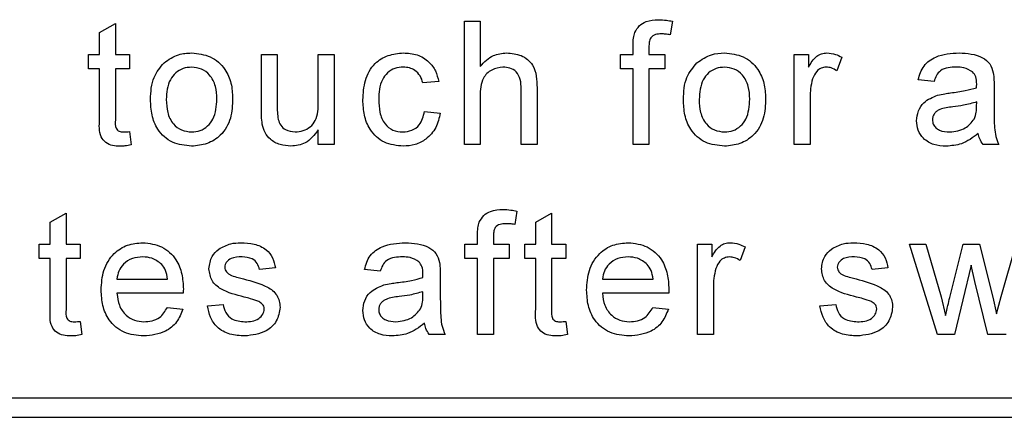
# Model space of a CAD drawing. Header units: millimetres. Extents: x 5 to 418, y 2 to 292.
# Tile 12 of 53: x 75.22 to 80.28, y 195.12 to 197.16. Entities that reach past the tile are written whole.
import ezdxf

# ---------------------------------------------------------------- set-up
doc = ezdxf.new("R2010")
doc.units = ezdxf.units.MM

msp = doc.modelspace()

# ---------------------------------------------------------------- linework, layer by layer
at = {"color": 7, "linetype": 'Continuous', "lineweight": 25}
for p, q in [((75.6292, 197.0958), (75.7104, 197.142)), ((75.7104, 197.142), (75.7104, 196.9831)), ((77.5033, 196.5203), (77.5033, 197.1536)), ((77.5033, 197.1536), (77.5845, 197.1536)), ((77.5845, 197.1536), (77.5845, 196.9223)), ((78.5727, 197.1538), (78.5612, 197.0846)), ((75.6292, 196.9831), (75.6292, 197.0958)), ((78.3704, 196.9831), (78.3704, 197.0302)), ((78.4516, 197.0223), (78.4516, 196.9831)), ((75.5724, 196.91), (75.5724, 196.9831)), ((75.5724, 196.9831), (75.6292, 196.9831)), ((75.7104, 196.9831), (75.7835, 196.9831)), ((75.7835, 196.9831), (75.7835, 196.91)), ((76.4607, 196.6978), (76.4607, 196.9831)), ((76.4607, 196.9831), (76.5419, 196.9831)), ((76.5419, 196.9831), (76.5419, 196.7314)), ((76.753, 196.74), (76.753, 196.9831)), ((76.753, 196.9831), (76.8342, 196.9831)), ((76.8342, 196.9831), (76.8342, 196.5203)), ((78.3054, 196.91), (78.3054, 196.9831)), ((78.3054, 196.9831), (78.3704, 196.9831)), ((78.4516, 196.9831), (78.5328, 196.9831)), ((78.5328, 196.9831), (78.5328, 196.91)), ((79.1986, 196.5203), (79.1986, 196.9831)), ((79.1986, 196.9831), (79.2717, 196.9831)), ((79.2717, 196.9831), (79.2717, 196.9185)), ((79.4422, 196.9695), (79.4169, 196.8991)), ((75.6292, 196.91), (75.5724, 196.91)), ((75.6292, 196.6503), (75.6292, 196.91)), ((75.7835, 196.91), (75.7104, 196.91)), ((75.7104, 196.91), (75.7104, 196.6474)), ((78.3704, 196.91), (78.3054, 196.91)), ((78.3704, 196.5203), (78.3704, 196.91)), ((78.5328, 196.91), (78.4516, 196.91)), ((78.4516, 196.91), (78.4516, 196.5203)), ((77.3717, 196.8451), (77.2905, 196.837)), ((79.9164, 196.8451), (79.8352, 196.8532)), ((77.7956, 196.5203), (77.7956, 196.8079)), ((77.8768, 196.8121), (77.8768, 196.5203)), ((80.225, 196.8203), (80.225, 196.7213)), ((77.5845, 196.7686), (77.5845, 196.5203)), ((79.2798, 196.7662), (79.2798, 196.5203)), ((80.1353, 196.7159), (80.1357, 196.7395)), ((77.2986, 196.6908), (77.3798, 196.6827)), ((75.7835, 196.5873), (75.7916, 196.5192)), ((76.753, 196.5203), (76.753, 196.5959)), ((76.8342, 196.5203), (76.753, 196.5203)), ((77.5845, 196.5203), (77.5033, 196.5203)), ((77.8768, 196.5203), (77.7956, 196.5203)), ((78.4516, 196.5203), (78.3704, 196.5203)), ((79.2798, 196.5203), (79.1986, 196.5203)), ((80.2493, 196.5203), (80.1681, 196.5203)), ((77.7737, 196.1794), (77.7622, 196.1103)), ((75.3759, 196.1214), (75.4571, 196.1676)), ((75.4571, 196.1676), (75.4571, 196.0088)), ((77.8703, 196.1214), (77.9515, 196.1676)), ((77.9515, 196.1676), (77.9515, 196.0088)), ((75.3759, 196.0088), (75.3759, 196.1214)), ((77.8703, 196.0088), (77.8703, 196.1214)), ((77.5714, 196.0088), (77.5714, 196.0558)), ((77.6526, 196.048), (77.6526, 196.0088)), ((75.3191, 195.9357), (75.3191, 196.0088)), ((75.3191, 196.0088), (75.3759, 196.0088)), ((75.4571, 196.0088), (75.5302, 196.0088)), ((75.5302, 196.0088), (75.5302, 195.9357)), ((77.5064, 195.9357), (77.5064, 196.0088)), ((77.5064, 196.0088), (77.5714, 196.0088)), ((77.6526, 196.0088), (77.7338, 196.0088)), ((77.7338, 196.0088), (77.7338, 195.9357)), ((77.8134, 195.9357), (77.8134, 196.0088)), ((77.8134, 196.0088), (77.8703, 196.0088)), ((77.9515, 196.0088), (78.0245, 196.0088)), ((78.0245, 196.0088), (78.0245, 195.9357)), ((78.7017, 195.5459), (78.7017, 196.0088)), ((78.7017, 196.0088), (78.7748, 196.0088)), ((78.7748, 196.0088), (78.7748, 195.9442)), ((78.9453, 195.9952), (78.9199, 195.9248)), ((79.9351, 195.5459), (79.7906, 196.0088)), ((79.7906, 196.0088), (79.8751, 196.0088)), ((79.8751, 196.0088), (79.9525, 195.739)), ((79.9972, 195.735), (80.0657, 196.0088)), ((80.0657, 196.0088), (80.1497, 196.0088)), ((80.1497, 196.0088), (80.2179, 195.7365)), ((80.2613, 195.7397), (80.3392, 196.0088)), ((75.3759, 195.9357), (75.3191, 195.9357)), ((75.3759, 195.676), (75.3759, 195.9357)), ((75.5302, 195.9357), (75.4571, 195.9357)), ((75.4571, 195.9357), (75.4571, 195.6731)), ((77.5714, 195.9357), (77.5064, 195.9357)), ((77.5714, 195.5459), (77.5714, 195.9357)), ((77.7338, 195.9357), (77.6526, 195.9357)), ((77.6526, 195.9357), (77.6526, 195.5459)), ((77.8703, 195.9357), (77.8134, 195.9357)), ((77.8703, 195.676), (77.8703, 195.9357)), ((78.0245, 195.9357), (77.9515, 195.9357)), ((77.9515, 195.9357), (77.9515, 195.6731)), ((76.5322, 195.887), (76.451, 195.8788)), ((77.0713, 195.8707), (76.9901, 195.8788)), ((79.6793, 195.887), (79.5981, 195.8788)), ((80.1072, 195.9019), (80.022, 195.5459)), ((80.1263, 195.8183), (80.1072, 195.9019)), ((75.7186, 195.8301), (75.9784, 195.8301)), ((77.3798, 195.846), (77.3798, 195.7469)), ((78.2129, 195.8301), (78.4727, 195.8301)), ((78.7829, 195.7918), (78.7829, 195.5459)), ((80.1924, 195.5459), (80.1263, 195.8183)), ((76.0592, 195.7571), (75.7186, 195.7571)), ((77.2901, 195.7416), (77.2905, 195.7652)), ((78.5536, 195.7571), (78.2129, 195.7571)), ((79.9525, 195.739), (79.9758, 195.6422)), ((80.2179, 195.7365), (80.2372, 195.6519)), ((80.2372, 195.6519), (80.2613, 195.7397)), ((75.9775, 195.684), (76.057, 195.6759)), ((76.183, 195.6921), (76.2642, 195.7002)), ((78.4719, 195.684), (78.5514, 195.6759)), ((79.3302, 195.6921), (79.4114, 195.7002)), ((75.5302, 195.6129), (75.5383, 195.5448)), ((78.0245, 195.6129), (78.0327, 195.5448)), ((77.4042, 195.5459), (77.323, 195.5459)), ((77.6526, 195.5459), (77.5714, 195.5459)), ((78.7829, 195.5459), (78.7017, 195.5459)), ((80.022, 195.5459), (79.9351, 195.5459)), ((80.2868, 195.5459), (80.1924, 195.5459)), ((71.7546, 195.2203), (84.1546, 195.2203)), ((67.488, 195.1203), (84.1546, 195.1203))]:
    msp.add_line(p, q, dxfattribs=at)
for points, knots in [([(78.379, 197.0964), (78.3859, 197.1084), (78.3997, 197.1324), (78.4435, 197.1585), (78.4791, 197.1605), (78.5008, 197.1618)], [0, 0, 0, 0, 0.279458, 0.559661, 1, 1, 1, 1]), ([(78.5008, 197.1618), (78.5143, 197.1612), (78.5385, 197.1602), (78.5623, 197.1557), (78.5727, 197.1538)], [0, 0, 0, 0, 0.559945, 1, 1, 1, 1]), ([(78.3704, 197.0302), (78.3704, 197.0428), (78.3705, 197.0652), (78.3764, 197.0869), (78.379, 197.0964)], [0, 0, 0, 0, 0.5603701, 1, 1, 1, 1]), ([(78.5158, 197.0887), (78.5056, 197.0884), (78.4856, 197.0878), (78.4592, 197.0721), (78.4524, 197.046), (78.4518, 197.0302), (78.4516, 197.0223)], [0, 0, 0, 0, 0.281469, 0.557719, 0.778516, 1, 1, 1, 1]), ([(78.5612, 197.0846), (78.5527, 197.0859), (78.5377, 197.0881), (78.5225, 197.0885), (78.5158, 197.0887)], [0, 0, 0, 0, 0.559924, 1, 1, 1, 1]), ([(75.9603, 196.9404), (75.9844, 196.957), (76.0273, 196.9868), (76.0792, 196.9899), (76.1021, 196.9912)], [0, 0, 0, 0, 0.559033, 1, 1, 1, 1]), ([(76.1021, 196.9912), (76.1353, 196.9876), (76.2018, 196.9803), (76.2742, 196.9153), (76.3088, 196.8363), (76.3115, 196.7843), (76.3129, 196.7582)], [0, 0, 0, 0, 0.279556, 0.5586, 0.778991, 1, 1, 1, 1]), ([(76.982, 196.7499), (76.984, 196.7836), (76.9882, 196.8506), (77.0339, 196.9371), (77.1105, 196.9834), (77.1633, 196.9886), (77.1897, 196.9912)], [0, 0, 0, 0, 0.280838, 0.55968, 0.779579, 1, 1, 1, 1]), ([(77.1897, 196.9912), (77.2137, 196.9896), (77.2617, 196.9863), (77.3209, 196.9507), (77.3578, 196.9), (77.3671, 196.8634), (77.3717, 196.8451)], [0, 0, 0, 0, 0.280267, 0.559439, 0.779535, 1, 1, 1, 1]), ([(77.5845, 196.9223), (77.6055, 196.9442), (77.6431, 196.9833), (77.6966, 196.9888), (77.7202, 196.9912)], [0, 0, 0, 0, 0.559341, 1, 1, 1, 1]), ([(77.7202, 196.9912), (77.7459, 196.989), (77.797, 196.9847), (77.8571, 196.937), (77.8754, 196.8722), (77.8763, 196.8322), (77.8768, 196.8121)], [0, 0, 0, 0, 0.280318, 0.55834, 0.778554, 1, 1, 1, 1]), ([(78.6983, 196.9404), (78.7223, 196.957), (78.7653, 196.9868), (78.8171, 196.9899), (78.84, 196.9912)], [0, 0, 0, 0, 0.559033, 1, 1, 1, 1]), ([(78.84, 196.9912), (78.8733, 196.9876), (78.9398, 196.9803), (79.0121, 196.9153), (79.0468, 196.8363), (79.0495, 196.7843), (79.0509, 196.7582)], [0, 0, 0, 0, 0.279556, 0.5586, 0.778991, 1, 1, 1, 1]), ([(79.2717, 196.9185), (79.2839, 196.9392), (79.3008, 196.9679), (79.3385, 196.9888), (79.357, 196.9904), (79.3662, 196.9912)], [0, 0, 0, 0, 0.559599, 0.779772, 1, 1, 1, 1]), ([(79.3662, 196.9912), (79.3812, 196.9898), (79.4079, 196.9872), (79.4317, 196.975), (79.4422, 196.9695)], [0, 0, 0, 0, 0.559546, 1, 1, 1, 1]), ([(79.8352, 196.8532), (79.8427, 196.8784), (79.8575, 196.9286), (79.9376, 196.9847), (80.0042, 196.9888), (80.0449, 196.9912)], [0, 0, 0, 0, 0.28043, 0.559303, 1, 1, 1, 1]), ([(80.0449, 196.9912), (80.0873, 196.989), (80.1462, 196.9858), (80.2069, 196.9373), (80.2163, 196.9056), (80.221, 196.8897)], [0, 0, 0, 0, 0.559253, 0.779195, 1, 1, 1, 1]), ([(75.8907, 196.7517), (75.8925, 196.7915), (75.8958, 196.8623), (75.9406, 196.9166), (75.9603, 196.9404)], [0, 0, 0, 0, 0.5609635, 1, 1, 1, 1]), ([(78.6286, 196.7517), (78.6305, 196.7915), (78.6337, 196.8623), (78.6786, 196.9166), (78.6983, 196.9404)], [0, 0, 0, 0, 0.5609635, 1, 1, 1, 1]), ([(76.1021, 196.9182), (76.0872, 196.9169), (76.0574, 196.9143), (76.0186, 196.8902), (75.9776, 196.8388), (75.9742, 196.7877), (75.9719, 196.752)], [0, 0, 0, 0, 0.187137, 0.374025, 0.561097, 1, 1, 1, 1]), ([(76.2317, 196.7544), (76.2307, 196.7764), (76.2288, 196.8204), (76.2002, 196.8765), (76.154, 196.9125), (76.1194, 196.9163), (76.1021, 196.9182)], [0, 0, 0, 0, 0.281064, 0.560316, 0.780174, 1, 1, 1, 1]), ([(77.1902, 196.9182), (77.1754, 196.917), (77.1458, 196.9146), (77.1069, 196.8908), (77.0674, 196.8384), (77.0649, 196.7877), (77.0632, 196.7521)], [0, 0, 0, 0, 0.1870889, 0.3738803, 0.5607299, 1, 1, 1, 1]), ([(77.2905, 196.837), (77.2865, 196.8495), (77.2784, 196.8746), (77.2521, 196.9016), (77.2211, 196.9162), (77.2005, 196.9175), (77.1902, 196.9182)], [0, 0, 0, 0, 0.280213, 0.559476, 0.779649, 1, 1, 1, 1]), ([(77.7019, 196.9182), (77.6818, 196.9153), (77.6416, 196.9095), (77.5867, 196.8545), (77.5853, 196.8012), (77.5845, 196.7686)], [0, 0, 0, 0, 0.280205, 0.55932, 1, 1, 1, 1]), ([(77.7956, 196.8079), (77.795, 196.8234), (77.7938, 196.8542), (77.7741, 196.8948), (77.7384, 196.9158), (77.7141, 196.9174), (77.7019, 196.9182)], [0, 0, 0, 0, 0.281222, 0.559777, 0.779378, 1, 1, 1, 1]), ([(78.84, 196.9182), (78.8251, 196.9169), (78.7954, 196.9143), (78.7566, 196.8902), (78.7155, 196.8388), (78.7122, 196.7877), (78.7098, 196.752)], [0, 0, 0, 0, 0.187137, 0.374025, 0.561097, 1, 1, 1, 1]), ([(78.9697, 196.7544), (78.9687, 196.7764), (78.9667, 196.8204), (78.9381, 196.8765), (78.892, 196.9125), (78.8573, 196.9163), (78.84, 196.9182)], [0, 0, 0, 0, 0.281064, 0.560316, 0.780174, 1, 1, 1, 1]), ([(79.3631, 196.9182), (79.3538, 196.917), (79.3354, 196.9148), (79.3076, 196.8945), (79.2981, 196.8724), (79.2924, 196.8589)], [0, 0, 0, 0, 0.280305, 0.560911, 1, 1, 1, 1]), ([(79.4169, 196.8991), (79.4076, 196.905), (79.3911, 196.9156), (79.3716, 196.9174), (79.3631, 196.9182)], [0, 0, 0, 0, 0.560116, 1, 1, 1, 1]), ([(80.0304, 196.9182), (80.0165, 196.9177), (79.9889, 196.9169), (79.9506, 196.9047), (79.9271, 196.8761), (79.92, 196.8554), (79.9164, 196.8451)], [0, 0, 0, 0, 0.280855, 0.559751, 0.7795, 1, 1, 1, 1]), ([(80.1147, 196.8937), (80.1001, 196.9021), (80.0738, 196.9173), (80.0437, 196.9179), (80.0304, 196.9182)], [0, 0, 0, 0, 0.557871, 1, 1, 1, 1]), ([(80.1357, 196.8315), (80.1354, 196.8445), (80.1349, 196.8676), (80.1209, 196.8857), (80.1147, 196.8937)], [0, 0, 0, 0, 0.561903, 1, 1, 1, 1]), ([(80.221, 196.8897), (80.2224, 196.8768), (80.225, 196.8538), (80.225, 196.8306), (80.225, 196.8203)], [0, 0, 0, 0, 0.559817, 1, 1, 1, 1]), ([(79.2924, 196.8589), (79.2883, 196.8418), (79.2809, 196.8113), (79.2802, 196.78), (79.2798, 196.7662)], [0, 0, 0, 0, 0.559888, 1, 1, 1, 1]), ([(80.0014, 196.786), (80.0268, 196.7892), (80.0721, 196.7949), (80.116, 196.8072), (80.1353, 196.8126)], [0, 0, 0, 0, 0.560185, 1, 1, 1, 1]), ([(80.1353, 196.8126), (80.1353, 196.8161), (80.1355, 196.8224), (80.1356, 196.8287), (80.1357, 196.8315)], [0, 0, 0, 0, 0.560023, 1, 1, 1, 1]), ([(76.1021, 196.5122), (76.0681, 196.5158), (76.0002, 196.523), (75.9265, 196.5902), (75.8946, 196.6721), (75.892, 196.7251), (75.8907, 196.7517)], [0, 0, 0, 0, 0.279616, 0.558371, 0.778858, 1, 1, 1, 1]), ([(75.9719, 196.752), (75.9729, 196.7296), (75.9748, 196.6851), (76.0021, 196.6272), (76.0494, 196.5909), (76.0845, 196.5872), (76.1021, 196.5853)], [0, 0, 0, 0, 0.281129, 0.560384, 0.780159, 1, 1, 1, 1]), ([(76.3129, 196.7582), (76.3118, 196.7237), (76.3095, 196.6549), (76.26, 196.5683), (76.1829, 196.5203), (76.129, 196.5149), (76.1021, 196.5122)], [0, 0, 0, 0, 0.281033, 0.559513, 0.779602, 1, 1, 1, 1]), ([(76.1021, 196.5853), (76.1171, 196.5866), (76.1471, 196.5893), (76.1858, 196.6144), (76.2266, 196.6668), (76.2296, 196.7183), (76.2317, 196.7544)], [0, 0, 0, 0, 0.187044, 0.373945, 0.560983, 1, 1, 1, 1]), ([(76.6341, 196.5853), (76.648, 196.5866), (76.6757, 196.5894), (76.713, 196.6099), (76.752, 196.6582), (76.7526, 196.7063), (76.753, 196.74)], [0, 0, 0, 0, 0.187111, 0.374253, 0.560834, 1, 1, 1, 1]), ([(77.1898, 196.5122), (77.1562, 196.5157), (77.089, 196.5227), (77.017, 196.5903), (76.9857, 196.6712), (76.9832, 196.7237), (76.982, 196.7499)], [0, 0, 0, 0, 0.279595, 0.558341, 0.778834, 1, 1, 1, 1]), ([(77.0632, 196.7521), (77.064, 196.7301), (77.0656, 196.6863), (77.0886, 196.6275), (77.135, 196.5906), (77.1696, 196.587), (77.187, 196.5853)], [0, 0, 0, 0, 0.281276, 0.560536, 0.78011, 1, 1, 1, 1]), ([(78.84, 196.5122), (78.806, 196.5158), (78.7382, 196.523), (78.6645, 196.5902), (78.6325, 196.6721), (78.6299, 196.7251), (78.6286, 196.7517)], [0, 0, 0, 0, 0.279616, 0.558371, 0.778858, 1, 1, 1, 1]), ([(78.7098, 196.752), (78.7108, 196.7296), (78.7128, 196.6851), (78.7401, 196.6272), (78.7873, 196.5909), (78.8225, 196.5872), (78.84, 196.5853)], [0, 0, 0, 0, 0.281129, 0.560384, 0.780159, 1, 1, 1, 1]), ([(79.0509, 196.7582), (79.0497, 196.7237), (79.0475, 196.6549), (78.998, 196.5683), (78.9208, 196.5203), (78.867, 196.5149), (78.84, 196.5122)], [0, 0, 0, 0, 0.281033, 0.559513, 0.779602, 1, 1, 1, 1]), ([(78.84, 196.5853), (78.855, 196.5866), (78.8851, 196.5893), (78.9238, 196.6144), (78.9645, 196.6668), (78.9675, 196.7183), (78.9697, 196.7544)], [0, 0, 0, 0, 0.187044, 0.373945, 0.560983, 1, 1, 1, 1]), ([(79.8271, 196.643), (79.8289, 196.6601), (79.8324, 196.6942), (79.868, 196.7473), (79.9094, 196.7641), (79.9347, 196.7743)], [0, 0, 0, 0, 0.280458, 0.560983, 1, 1, 1, 1]), ([(79.9347, 196.7743), (79.9471, 196.777), (79.9691, 196.7819), (79.9916, 196.7847), (80.0014, 196.786)], [0, 0, 0, 0, 0.559918, 1, 1, 1, 1]), ([(80.1357, 196.7395), (80.1132, 196.7332), (80.073, 196.722), (80.0317, 196.7166), (80.0135, 196.7143)], [0, 0, 0, 0, 0.55976, 1, 1, 1, 1]), ([(76.4653, 196.625), (76.4636, 196.6385), (76.4607, 196.6627), (76.4607, 196.6871), (76.4607, 196.6978)], [0, 0, 0, 0, 0.5598387, 1, 1, 1, 1]), ([(76.5419, 196.7314), (76.5418, 196.7162), (76.5417, 196.689), (76.5451, 196.6621), (76.5466, 196.6502)], [0, 0, 0, 0, 0.560241, 1, 1, 1, 1]), ([(77.187, 196.5853), (77.2029, 196.5868), (77.2346, 196.5898), (77.283, 196.6254), (77.2927, 196.666), (77.2986, 196.6908)], [0, 0, 0, 0, 0.280899, 0.560906, 1, 1, 1, 1]), ([(80.0135, 196.7143), (79.9903, 196.7118), (79.9614, 196.7088), (79.9307, 196.6925), (79.9184, 196.6802), (79.9099, 196.6648), (79.9089, 196.6533), (79.9083, 196.6475)], [0, 0, 0, 0, 0.50028, 0.625326, 0.750269, 0.875147, 1, 1, 1, 1]), ([(80.1232, 196.6517), (80.1274, 196.6634), (80.1349, 196.6842), (80.1352, 196.7062), (80.1353, 196.7159)], [0, 0, 0, 0, 0.5589946, 1, 1, 1, 1]), ([(80.225, 196.7213), (80.2251, 196.6981), (80.2252, 196.66), (80.2269, 196.607), (80.2321, 196.562), (80.2436, 196.5342), (80.2493, 196.5203)], [0, 0, 0, 0, 0.340206, 0.560339, 0.780175, 1, 1, 1, 1]), ([(75.7344, 196.5122), (75.7216, 196.5126), (75.6962, 196.5136), (75.6596, 196.5283), (75.6245, 196.5747), (75.6273, 196.6191), (75.6292, 196.6503)], [0, 0, 0, 0, 0.187433, 0.373821, 0.559462, 1, 1, 1, 1]), ([(75.7104, 196.6474), (75.7094, 196.6322), (75.7081, 196.6131), (75.7207, 196.5946), (75.733, 196.586), (75.7442, 196.5856), (75.7517, 196.5853)], [0, 0, 0, 0, 0.499596, 0.625239, 0.750354, 1, 1, 1, 1]), ([(76.5466, 196.6502), (76.5502, 196.6397), (76.5574, 196.6187), (76.5879, 196.5907), (76.6166, 196.5873), (76.6341, 196.5853)], [0, 0, 0, 0, 0.2808637, 0.561194, 1, 1, 1, 1]), ([(77.3798, 196.6827), (77.3739, 196.657), (77.3619, 196.6057), (77.3124, 196.5487), (77.2517, 196.5167), (77.2104, 196.5137), (77.1898, 196.5122)], [0, 0, 0, 0, 0.280202, 0.55951, 0.779586, 1, 1, 1, 1]), ([(79.9786, 196.5122), (79.9574, 196.5134), (79.9152, 196.5158), (79.8626, 196.5466), (79.8314, 196.5931), (79.8286, 196.6263), (79.8271, 196.643)], [0, 0, 0, 0, 0.280815, 0.55969, 0.779696, 1, 1, 1, 1]), ([(79.9083, 196.6475), (79.9092, 196.64), (79.9109, 196.6248), (79.9252, 196.6061), (79.9532, 196.5879), (79.979, 196.5863), (79.9971, 196.5853)], [0, 0, 0, 0, 0.186565, 0.373467, 0.560613, 1, 1, 1, 1]), ([(79.9971, 196.5853), (80.0257, 196.5888), (80.0767, 196.5951), (80.109, 196.6344), (80.1232, 196.6517)], [0, 0, 0, 0, 0.559758, 1, 1, 1, 1]), ([(75.7517, 196.5853), (75.7576, 196.5854), (75.7683, 196.5858), (75.7789, 196.5868), (75.7835, 196.5873)], [0, 0, 0, 0, 0.559965, 1, 1, 1, 1]), ([(76.6123, 196.5122), (76.5934, 196.5139), (76.5556, 196.5173), (76.5073, 196.5423), (76.4763, 196.5815), (76.469, 196.6105), (76.4653, 196.625)], [0, 0, 0, 0, 0.280286, 0.560186, 0.779607, 1, 1, 1, 1]), ([(76.753, 196.5959), (76.7327, 196.5695), (76.6964, 196.5224), (76.638, 196.5153), (76.6123, 196.5122)], [0, 0, 0, 0, 0.559466, 1, 1, 1, 1]), ([(80.1438, 196.5771), (80.1161, 196.5565), (80.0666, 196.5196), (80.0055, 196.5145), (79.9786, 196.5122)], [0, 0, 0, 0, 0.559971, 1, 1, 1, 1]), ([(80.1681, 196.5203), (80.1617, 196.5301), (80.1502, 196.5477), (80.1457, 196.5681), (80.1438, 196.5771)], [0, 0, 0, 0, 0.559697, 1, 1, 1, 1]), ([(75.7916, 196.5192), (75.781, 196.517), (75.7621, 196.5133), (75.7429, 196.5125), (75.7344, 196.5122)], [0, 0, 0, 0, 0.560078, 1, 1, 1, 1]), ([(77.58, 196.1221), (77.5869, 196.134), (77.6007, 196.158), (77.6445, 196.1842), (77.6801, 196.1862), (77.7018, 196.1874)], [0, 0, 0, 0, 0.279458, 0.559661, 1, 1, 1, 1]), ([(77.7018, 196.1874), (77.7153, 196.1868), (77.7395, 196.1859), (77.7633, 196.1814), (77.7737, 196.1794)], [0, 0, 0, 0, 0.559945, 1, 1, 1, 1]), ([(77.5714, 196.0558), (77.5715, 196.0684), (77.5716, 196.0909), (77.5774, 196.1125), (77.58, 196.1221)], [0, 0, 0, 0, 0.56037, 1, 1, 1, 1]), ([(77.7168, 196.1143), (77.7067, 196.114), (77.6866, 196.1135), (77.6603, 196.0977), (77.6534, 196.0716), (77.6529, 196.0558), (77.6526, 196.048)], [0, 0, 0, 0, 0.281469, 0.557719, 0.778516, 1, 1, 1, 1]), ([(77.7622, 196.1103), (77.7538, 196.1115), (77.7387, 196.1138), (77.7235, 196.1142), (77.7168, 196.1143)], [0, 0, 0, 0, 0.559924, 1, 1, 1, 1]), ([(75.6374, 195.7734), (75.6394, 195.8078), (75.6434, 195.8762), (75.6946, 195.9607), (75.7705, 196.0101), (75.8243, 196.0146), (75.8513, 196.0169)], [0, 0, 0, 0, 0.280748, 0.559775, 0.779666, 1, 1, 1, 1]), ([(75.8513, 196.0169), (75.8849, 196.013), (75.952, 196.0052), (76.0235, 195.9374), (76.0556, 195.8567), (76.0583, 195.8042), (76.0596, 195.7779)], [0, 0, 0, 0, 0.279366, 0.558398, 0.778885, 1, 1, 1, 1]), ([(76.1911, 195.8827), (76.1942, 195.9051), (76.1996, 195.9452), (76.229, 195.9724), (76.242, 195.9844)], [0, 0, 0, 0, 0.558927, 1, 1, 1, 1]), ([(76.242, 195.9844), (76.2619, 195.995), (76.2975, 196.0141), (76.3376, 196.016), (76.3553, 196.0169)], [0, 0, 0, 0, 0.558938, 1, 1, 1, 1]), ([(76.3553, 196.0169), (76.378, 196.0155), (76.4234, 196.0128), (76.4843, 195.988), (76.5216, 195.9399), (76.5286, 195.9047), (76.5322, 195.887)], [0, 0, 0, 0, 0.280737, 0.560427, 0.77945, 1, 1, 1, 1]), ([(76.9901, 195.8788), (76.9975, 195.904), (77.0124, 195.9543), (77.0925, 196.0104), (77.1591, 196.0144), (77.1998, 196.0169)], [0, 0, 0, 0, 0.28043, 0.559303, 1, 1, 1, 1]), ([(77.1998, 196.0169), (77.2421, 196.0146), (77.3011, 196.0115), (77.3617, 195.963), (77.3712, 195.9313), (77.3759, 195.9154)], [0, 0, 0, 0, 0.559253, 0.779195, 1, 1, 1, 1]), ([(78.1317, 195.7734), (78.1337, 195.8078), (78.1378, 195.8762), (78.189, 195.9607), (78.2648, 196.0101), (78.3187, 196.0146), (78.3456, 196.0169)], [0, 0, 0, 0, 0.280748, 0.559775, 0.779666, 1, 1, 1, 1]), ([(78.3456, 196.0169), (78.3792, 196.013), (78.4464, 196.0052), (78.5179, 195.9374), (78.5499, 195.8567), (78.5526, 195.8042), (78.5539, 195.7779)], [0, 0, 0, 0, 0.279366, 0.558398, 0.778885, 1, 1, 1, 1]), ([(78.7748, 195.9442), (78.7869, 195.9648), (78.8039, 195.9936), (78.8416, 196.0144), (78.8601, 196.0161), (78.8693, 196.0169)], [0, 0, 0, 0, 0.559599, 0.779772, 1, 1, 1, 1]), ([(78.8693, 196.0169), (78.8843, 196.0154), (78.911, 196.0129), (78.9348, 196.0006), (78.9453, 195.9952)], [0, 0, 0, 0, 0.559546, 1, 1, 1, 1]), ([(79.3383, 195.8827), (79.3413, 195.9051), (79.3468, 195.9452), (79.3762, 195.9724), (79.3892, 195.9844)], [0, 0, 0, 0, 0.558927, 1, 1, 1, 1]), ([(79.3892, 195.9844), (79.4091, 195.995), (79.4446, 196.0141), (79.4848, 196.016), (79.5025, 196.0169)], [0, 0, 0, 0, 0.558938, 1, 1, 1, 1]), ([(79.5025, 196.0169), (79.5252, 196.0155), (79.5706, 196.0128), (79.6314, 195.988), (79.6688, 195.9399), (79.6758, 195.9047), (79.6793, 195.887)], [0, 0, 0, 0, 0.280737, 0.560427, 0.77945, 1, 1, 1, 1]), ([(75.8509, 195.9438), (75.8328, 195.9423), (75.7965, 195.9393), (75.7529, 195.9111), (75.7251, 195.8725), (75.7208, 195.8443), (75.7186, 195.8301)], [0, 0, 0, 0, 0.28019, 0.559728, 0.779642, 1, 1, 1, 1]), ([(75.9486, 195.905), (75.9324, 195.9178), (75.9035, 195.9406), (75.867, 195.9428), (75.8509, 195.9438)], [0, 0, 0, 0, 0.558512, 1, 1, 1, 1]), ([(76.3613, 195.9438), (76.3416, 195.9434), (76.3121, 195.9427), (76.2841, 195.922), (76.2737, 195.9054), (76.2728, 195.8957), (76.2723, 195.8909)], [0, 0, 0, 0, 0.49977, 0.749095, 0.874592, 1, 1, 1, 1]), ([(76.451, 195.8788), (76.4481, 195.89), (76.4422, 195.9124), (76.4092, 195.9405), (76.3795, 195.9425), (76.3613, 195.9438)], [0, 0, 0, 0, 0.2803044, 0.560237, 1, 1, 1, 1]), ([(77.1852, 195.9438), (77.1714, 195.9434), (77.1438, 195.9425), (77.1054, 195.9303), (77.082, 195.9017), (77.0749, 195.8811), (77.0713, 195.8707)], [0, 0, 0, 0, 0.280855, 0.559751, 0.7795, 1, 1, 1, 1]), ([(77.2696, 195.9193), (77.255, 195.9278), (77.2287, 195.9429), (77.1986, 195.9435), (77.1852, 195.9438)], [0, 0, 0, 0, 0.557871, 1, 1, 1, 1]), ([(78.3452, 195.9438), (78.3271, 195.9423), (78.2909, 195.9393), (78.2473, 195.9111), (78.2195, 195.8725), (78.2151, 195.8443), (78.2129, 195.8301)], [0, 0, 0, 0, 0.28019, 0.559728, 0.779642, 1, 1, 1, 1]), ([(78.4429, 195.905), (78.4268, 195.9178), (78.3979, 195.9406), (78.3614, 195.9428), (78.3452, 195.9438)], [0, 0, 0, 0, 0.558512, 1, 1, 1, 1]), ([(78.8661, 195.9438), (78.8569, 195.9427), (78.8384, 195.9404), (78.8106, 195.9201), (78.8012, 195.898), (78.7955, 195.8846)], [0, 0, 0, 0, 0.280305, 0.560911, 1, 1, 1, 1]), ([(78.9199, 195.9248), (78.9107, 195.9307), (78.8941, 195.9412), (78.8747, 195.943), (78.8661, 195.9438)], [0, 0, 0, 0, 0.560116, 1, 1, 1, 1]), ([(79.5084, 195.9438), (79.4888, 195.9434), (79.4592, 195.9427), (79.4313, 195.922), (79.4208, 195.9054), (79.4199, 195.8957), (79.4195, 195.8909)], [0, 0, 0, 0, 0.4997698, 0.7490947, 0.8745923, 1, 1, 1, 1]), ([(79.5981, 195.8788), (79.5952, 195.89), (79.5894, 195.9124), (79.5564, 195.9405), (79.5266, 195.9425), (79.5084, 195.9438)], [0, 0, 0, 0, 0.280304, 0.560237, 1, 1, 1, 1]), ([(75.9784, 195.8301), (75.9763, 195.8456), (75.9725, 195.8731), (75.9559, 195.8953), (75.9486, 195.905)], [0, 0, 0, 0, 0.560674, 1, 1, 1, 1]), ([(76.3713, 195.7379), (76.3301, 195.7484), (76.2786, 195.7614), (76.2261, 195.7968), (76.1988, 195.8298), (76.1942, 195.8616), (76.1911, 195.8827)], [0, 0, 0, 0, 0.501321, 0.626592, 0.751817, 1, 1, 1, 1]), ([(76.2723, 195.8909), (76.2728, 195.886), (76.2737, 195.8772), (76.2786, 195.8699), (76.2808, 195.8667)], [0, 0, 0, 0, 0.5592363, 1, 1, 1, 1]), ([(77.2905, 195.8572), (77.2902, 195.8701), (77.2898, 195.8932), (77.2757, 195.9114), (77.2696, 195.9193)], [0, 0, 0, 0, 0.561903, 1, 1, 1, 1]), ([(77.3759, 195.9154), (77.3773, 195.9025), (77.3798, 195.8794), (77.3798, 195.8562), (77.3798, 195.846)], [0, 0, 0, 0, 0.559817, 1, 1, 1, 1]), ([(78.4727, 195.8301), (78.4706, 195.8456), (78.4669, 195.8731), (78.4502, 195.8953), (78.4429, 195.905)], [0, 0, 0, 0, 0.560674, 1, 1, 1, 1]), ([(78.7955, 195.8846), (78.7914, 195.8675), (78.784, 195.837), (78.7832, 195.8056), (78.7829, 195.7918)], [0, 0, 0, 0, 0.559888, 1, 1, 1, 1]), ([(79.5185, 195.7379), (79.4773, 195.7484), (79.4258, 195.7614), (79.3733, 195.7968), (79.3459, 195.8298), (79.3414, 195.8616), (79.3383, 195.8827)], [0, 0, 0, 0, 0.5013208, 0.6265921, 0.7518172, 1, 1, 1, 1]), ([(79.4195, 195.8909), (79.42, 195.886), (79.4208, 195.8772), (79.4258, 195.8699), (79.428, 195.8667)], [0, 0, 0, 0, 0.559236, 1, 1, 1, 1]), ([(76.2808, 195.8667), (76.2852, 195.8623), (76.293, 195.8545), (76.3031, 195.8501), (76.3076, 195.8481)], [0, 0, 0, 0, 0.559084, 1, 1, 1, 1]), ([(76.3076, 195.8481), (76.319, 195.8447), (76.3394, 195.8384), (76.3599, 195.8328), (76.369, 195.8304)], [0, 0, 0, 0, 0.559965, 1, 1, 1, 1]), ([(76.369, 195.8304), (76.4111, 195.8196), (76.4638, 195.8061), (76.5194, 195.772), (76.5413, 195.7476), (76.5546, 195.7174), (76.5559, 195.6958), (76.5565, 195.685)], [0, 0, 0, 0, 0.5004464, 0.6253959, 0.750274, 0.8750687, 1, 1, 1, 1]), ([(77.1563, 195.8116), (77.1817, 195.8148), (77.2269, 195.8205), (77.2708, 195.8328), (77.2901, 195.8382)], [0, 0, 0, 0, 0.560185, 1, 1, 1, 1]), ([(77.2901, 195.8382), (77.2902, 195.8418), (77.2903, 195.8481), (77.2905, 195.8544), (77.2905, 195.8572)], [0, 0, 0, 0, 0.560023, 1, 1, 1, 1]), ([(79.428, 195.8667), (79.4324, 195.8623), (79.4402, 195.8545), (79.4503, 195.8501), (79.4548, 195.8481)], [0, 0, 0, 0, 0.5590842, 1, 1, 1, 1]), ([(79.4548, 195.8481), (79.4662, 195.8447), (79.4866, 195.8384), (79.5071, 195.8328), (79.5162, 195.8304)], [0, 0, 0, 0, 0.559965, 1, 1, 1, 1]), ([(79.5162, 195.8304), (79.5583, 195.8196), (79.611, 195.8061), (79.6665, 195.772), (79.6884, 195.7476), (79.7018, 195.7174), (79.7031, 195.6958), (79.7037, 195.685)], [0, 0, 0, 0, 0.500446, 0.625396, 0.750274, 0.875069, 1, 1, 1, 1]), ([(76.0596, 195.7779), (76.0595, 195.774), (76.0594, 195.767), (76.0593, 195.7601), (76.0592, 195.7571)], [0, 0, 0, 0, 0.559999, 1, 1, 1, 1]), ([(76.982, 195.6686), (76.9838, 195.6857), (76.9873, 195.7199), (77.0229, 195.773), (77.0643, 195.7897), (77.0896, 195.7999)], [0, 0, 0, 0, 0.280458, 0.560983, 1, 1, 1, 1]), ([(77.0896, 195.7999), (77.1019, 195.8027), (77.124, 195.8075), (77.1464, 195.8104), (77.1563, 195.8116)], [0, 0, 0, 0, 0.559918, 1, 1, 1, 1]), ([(78.5539, 195.7779), (78.5539, 195.774), (78.5538, 195.767), (78.5536, 195.7601), (78.5536, 195.7571)], [0, 0, 0, 0, 0.559999, 1, 1, 1, 1]), ([(75.8556, 195.5378), (75.8213, 195.5409), (75.753, 195.5471), (75.6766, 195.6117), (75.6416, 195.6933), (75.6388, 195.7467), (75.6374, 195.7734)], [0, 0, 0, 0, 0.279952, 0.558661, 0.778994, 1, 1, 1, 1]), ([(75.7186, 195.7571), (75.7211, 195.7361), (75.7261, 195.6942), (75.76, 195.6441), (75.8072, 195.6151), (75.8403, 195.6123), (75.8568, 195.6109)], [0, 0, 0, 0, 0.280633, 0.559687, 0.779661, 1, 1, 1, 1]), ([(76.4475, 195.7142), (76.4335, 195.7193), (76.4085, 195.7285), (76.3827, 195.735), (76.3713, 195.7379)], [0, 0, 0, 0, 0.5597879, 1, 1, 1, 1]), ([(77.1684, 195.7399), (77.1452, 195.7375), (77.1163, 195.7344), (77.0856, 195.7181), (77.0732, 195.7059), (77.0648, 195.6904), (77.0637, 195.6789), (77.0632, 195.6732)], [0, 0, 0, 0, 0.50028, 0.625326, 0.750269, 0.875147, 1, 1, 1, 1]), ([(77.2905, 195.7652), (77.268, 195.7589), (77.2279, 195.7476), (77.1866, 195.7423), (77.1684, 195.7399)], [0, 0, 0, 0, 0.55976, 1, 1, 1, 1]), ([(77.2781, 195.6774), (77.2823, 195.689), (77.2898, 195.7098), (77.29, 195.7318), (77.2901, 195.7416)], [0, 0, 0, 0, 0.5589946, 1, 1, 1, 1]), ([(77.3798, 195.7469), (77.3799, 195.7237), (77.3801, 195.6856), (77.3818, 195.6326), (77.387, 195.5876), (77.3985, 195.5598), (77.4042, 195.5459)], [0, 0, 0, 0, 0.340206, 0.560339, 0.780175, 1, 1, 1, 1]), ([(78.3499, 195.5378), (78.3157, 195.5409), (78.2474, 195.5471), (78.171, 195.6117), (78.1359, 195.6933), (78.1331, 195.7467), (78.1317, 195.7734)], [0, 0, 0, 0, 0.279952, 0.558661, 0.778994, 1, 1, 1, 1]), ([(78.2129, 195.7571), (78.2154, 195.7361), (78.2204, 195.6942), (78.2544, 195.6441), (78.3016, 195.6151), (78.3347, 195.6123), (78.3512, 195.6109)], [0, 0, 0, 0, 0.280633, 0.559687, 0.779661, 1, 1, 1, 1]), ([(79.5947, 195.7142), (79.5807, 195.7193), (79.5557, 195.7285), (79.5298, 195.735), (79.5185, 195.7379)], [0, 0, 0, 0, 0.5597879, 1, 1, 1, 1]), ([(79.9758, 195.6422), (79.9798, 195.6595), (79.9869, 195.6905), (79.9941, 195.7214), (79.9972, 195.735)], [0, 0, 0, 0, 0.559994, 1, 1, 1, 1]), ([(75.4811, 195.5378), (75.4683, 195.5383), (75.4428, 195.5392), (75.4062, 195.5539), (75.3712, 195.6004), (75.374, 195.6448), (75.3759, 195.676)], [0, 0, 0, 0, 0.187433, 0.373821, 0.559462, 1, 1, 1, 1]), ([(76.057, 195.6759), (76.0479, 195.6528), (76.0297, 195.6067), (75.9588, 195.5477), (75.8947, 195.5415), (75.8556, 195.5378)], [0, 0, 0, 0, 0.280613, 0.560833, 1, 1, 1, 1]), ([(75.8568, 195.6109), (75.8708, 195.6117), (75.8988, 195.6133), (75.9467, 195.6334), (75.9658, 195.6648), (75.9775, 195.684)], [0, 0, 0, 0, 0.281282, 0.561906, 1, 1, 1, 1]), ([(76.3752, 195.5378), (76.3496, 195.539), (76.2984, 195.5414), (76.2329, 195.5766), (76.1962, 195.6332), (76.1874, 195.6724), (76.183, 195.6921)], [0, 0, 0, 0, 0.280739, 0.559297, 0.779311, 1, 1, 1, 1]), ([(76.2642, 195.7002), (76.2675, 195.6856), (76.274, 195.6565), (76.3134, 195.6162), (76.3523, 195.6129), (76.3761, 195.6109)], [0, 0, 0, 0, 0.281314, 0.561069, 1, 1, 1, 1]), ([(76.5565, 195.685), (76.5526, 195.6607), (76.5448, 195.612), (76.4768, 195.5488), (76.4137, 195.542), (76.3752, 195.5378)], [0, 0, 0, 0, 0.279926, 0.560038, 1, 1, 1, 1]), ([(76.3761, 195.6109), (76.3885, 195.6113), (76.4133, 195.6122), (76.4462, 195.6245), (76.4703, 195.6476), (76.4736, 195.667), (76.4753, 195.6767)], [0, 0, 0, 0, 0.281188, 0.560952, 0.781095, 1, 1, 1, 1]), ([(76.4753, 195.6767), (76.4748, 195.6814), (76.4738, 195.6906), (76.4641, 195.7046), (76.4538, 195.7105), (76.4475, 195.7142)], [0, 0, 0, 0, 0.279757, 0.559839, 1, 1, 1, 1]), ([(77.152, 195.6109), (77.1806, 195.6144), (77.2316, 195.6207), (77.2639, 195.6601), (77.2781, 195.6774)], [0, 0, 0, 0, 0.5597581, 1, 1, 1, 1]), ([(77.9754, 195.5378), (77.9627, 195.5383), (77.9372, 195.5392), (77.9006, 195.5539), (77.8656, 195.6004), (77.8683, 195.6448), (77.8703, 195.676)], [0, 0, 0, 0, 0.187433, 0.373821, 0.559462, 1, 1, 1, 1]), ([(78.5514, 195.6759), (78.5423, 195.6528), (78.5241, 195.6067), (78.4532, 195.5477), (78.3891, 195.5415), (78.3499, 195.5378)], [0, 0, 0, 0, 0.2806132, 0.5608329, 1, 1, 1, 1]), ([(78.3512, 195.6109), (78.3652, 195.6117), (78.3931, 195.6133), (78.441, 195.6334), (78.4602, 195.6648), (78.4719, 195.684)], [0, 0, 0, 0, 0.281282, 0.561906, 1, 1, 1, 1]), ([(79.5224, 195.5378), (79.4967, 195.539), (79.4456, 195.5414), (79.38, 195.5766), (79.3434, 195.6332), (79.3346, 195.6724), (79.3302, 195.6921)], [0, 0, 0, 0, 0.280739, 0.559297, 0.779311, 1, 1, 1, 1]), ([(79.4114, 195.7002), (79.4146, 195.6856), (79.4211, 195.6565), (79.4605, 195.6162), (79.4995, 195.6129), (79.5233, 195.6109)], [0, 0, 0, 0, 0.2813144, 0.5610688, 1, 1, 1, 1]), ([(79.7037, 195.685), (79.6998, 195.6607), (79.692, 195.612), (79.624, 195.5488), (79.5609, 195.542), (79.5224, 195.5378)], [0, 0, 0, 0, 0.279926, 0.560038, 1, 1, 1, 1]), ([(79.5233, 195.6109), (79.5357, 195.6113), (79.5605, 195.6122), (79.5933, 195.6245), (79.6174, 195.6476), (79.6208, 195.667), (79.6225, 195.6767)], [0, 0, 0, 0, 0.281188, 0.560952, 0.781095, 1, 1, 1, 1]), ([(79.6225, 195.6767), (79.622, 195.6814), (79.621, 195.6906), (79.6113, 195.7046), (79.601, 195.7105), (79.5947, 195.7142)], [0, 0, 0, 0, 0.279757, 0.559839, 1, 1, 1, 1]), ([(75.4571, 195.6731), (75.4561, 195.6578), (75.4548, 195.6387), (75.4674, 195.6203), (75.4797, 195.6117), (75.4909, 195.6112), (75.4983, 195.6109)], [0, 0, 0, 0, 0.499596, 0.625239, 0.750354, 1, 1, 1, 1]), ([(77.1335, 195.5378), (77.1123, 195.539), (77.07, 195.5414), (77.0175, 195.5722), (76.9863, 195.6187), (76.9834, 195.652), (76.982, 195.6686)], [0, 0, 0, 0, 0.2808155, 0.5596902, 0.7796958, 1, 1, 1, 1]), ([(77.0632, 195.6732), (77.064, 195.6656), (77.0658, 195.6504), (77.0801, 195.6318), (77.108, 195.6135), (77.1339, 195.612), (77.152, 195.6109)], [0, 0, 0, 0, 0.186565, 0.373467, 0.560613, 1, 1, 1, 1]), ([(77.9515, 195.6731), (77.9504, 195.6578), (77.9492, 195.6387), (77.9618, 195.6203), (77.974, 195.6117), (77.9852, 195.6112), (77.9927, 195.6109)], [0, 0, 0, 0, 0.499596, 0.625239, 0.750354, 1, 1, 1, 1]), ([(75.4983, 195.6109), (75.5043, 195.6111), (75.5149, 195.6114), (75.5255, 195.6125), (75.5302, 195.6129)], [0, 0, 0, 0, 0.559965, 1, 1, 1, 1]), ([(77.2986, 195.6028), (77.2709, 195.5821), (77.2215, 195.5453), (77.1604, 195.5401), (77.1335, 195.5378)], [0, 0, 0, 0, 0.559971, 1, 1, 1, 1]), ([(77.323, 195.5459), (77.3166, 195.5558), (77.305, 195.5733), (77.3006, 195.5938), (77.2986, 195.6028)], [0, 0, 0, 0, 0.5596973, 1, 1, 1, 1]), ([(77.9927, 195.6109), (77.9987, 195.6111), (78.0093, 195.6114), (78.0199, 195.6125), (78.0245, 195.6129)], [0, 0, 0, 0, 0.559965, 1, 1, 1, 1]), ([(75.5383, 195.5448), (75.5277, 195.5427), (75.5088, 195.5389), (75.4896, 195.5382), (75.4811, 195.5378)], [0, 0, 0, 0, 0.560078, 1, 1, 1, 1]), ([(78.0327, 195.5448), (78.0221, 195.5427), (78.0032, 195.5389), (77.9839, 195.5382), (77.9754, 195.5378)], [0, 0, 0, 0, 0.560078, 1, 1, 1, 1])]:
    msp.add_open_spline(points, degree=3, knots=knots, dxfattribs=at)

doc.saveas('drawing.dxf')
